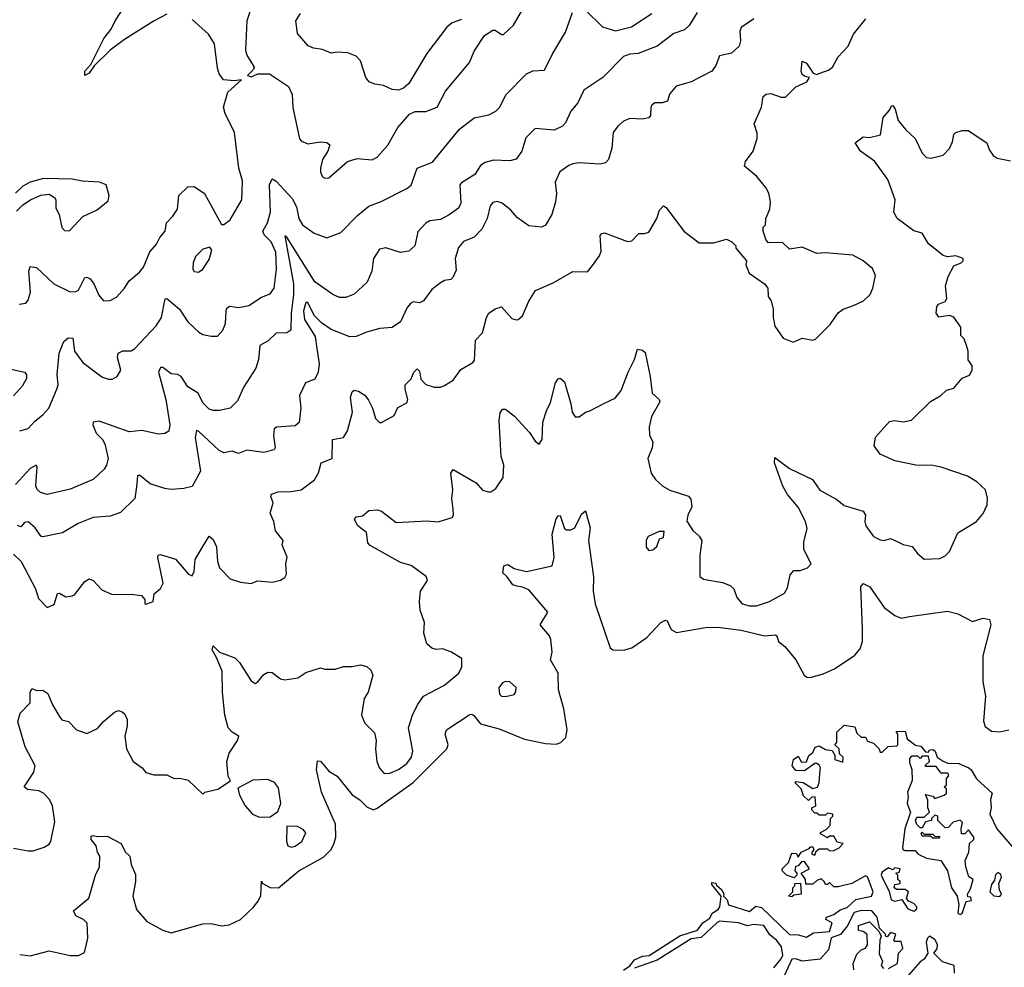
# Model space of a CAD drawing. Extents: x 1603745 to 1745082, y 385868 to 533966.
# Tile 140 of 256: x 1626585 to 1631266, y 445817 to 450320. Entities that reach past the tile are written whole.
import ezdxf

# ---------------------------------------------------------------- set-up
doc = ezdxf.new("R2010")
doc.units = 0

msp = doc.modelspace()

# ---------------------------------------------------------------- linework, layer by layer
at = {"layer": '0CON20XD'}
for points in [[(1627285, 450347.1), (1627225, 450315.5), (1627083.6, 450226.3), (1627014.6, 450175.4), (1626939.5, 450100.5), (1626915, 450066.7), (1626894.6, 450054.6), (1626894.4, 450075), (1626922.5, 450107.5), (1626985, 450230.8), (1627020.4, 450275), (1627039.2, 450315), (1627148.5, 450485)], [(1628035, 449567.1), (1628055, 449568.6), (1628143.1, 449646.9), (1628189.5, 449660.5), (1628260, 449655), (1628285, 449667.5), (1628335, 449724), (1628382.1, 449807.9), (1628438.3, 449871.7), (1628465, 449884), (1628515, 449884.3), (1628570, 449905), (1628609.4, 449980.6), (1628723.6, 450116.4), (1628745, 450171.2), (1628794.5, 450245.5), (1628835, 450271.2), (1628845, 450271.2), (1628875, 450250), (1628885, 450249.2), (1628932.5, 450295), (1629008.9, 450425)], [(1629805.8, 450354.2), (1629767.3, 450292.7), (1629745, 450271.4), (1629695, 450254.5), (1629615.2, 450194.8), (1629525, 450158.9), (1629485, 450156.1), (1629455.7, 450145), (1629357.5, 450045), (1629267.5, 449985), (1629237.5, 449925), (1629204.4, 449885), (1629179.3, 449830.7), (1629165.5, 449814.5), (1629125, 449795.6), (1629035, 449802.5), (1628991.6, 449758.4), (1628972.2, 449695), (1628945, 449657.5), (1628915, 449649.5), (1628836.8, 449653.2), (1628798.2, 449641.8), (1628775, 449627.5), (1628748.5, 449585), (1628684.7, 449545.3), (1628677.9, 449535), (1628682.2, 449447.8), (1628670.8, 449425), (1628627.4, 449392.6), (1628585, 449371.1), (1628535, 449364.4), (1628515, 449353.3), (1628478.3, 449311.7), (1628463.1, 449245), (1628435, 449220), (1628395, 449213.5), (1628325, 449236.2), (1628295, 449229.1), (1628267.1, 449185), (1628258.5, 449125), (1628237.6, 449072.4), (1628175, 449015.6), (1628135, 448999.4), (1628105, 449000.6), (1628073.8, 449015), (1627987.7, 449075), (1627855, 449286.9), (1627845, 449292.5), (1627885.9, 449065), (1627886.6, 449015), (1627874.8, 448925), (1627874.2, 448845), (1627855, 448832.9), (1627805, 448831.4), (1627766.4, 448793.6), (1627727.3, 448772.7), (1627719.6, 448705), (1627707.5, 448665), (1627650.9, 448575), (1627620.9, 448509.1), (1627585.3, 448474.7), (1627535, 448463.1), (1627505, 448462.7), (1627485, 448469.4), (1627455, 448499.2), (1627434.2, 448545), (1627384.3, 448575), (1627352, 448625), (1627335, 448634.3), (1627305, 448636.7), (1627265, 448667.8), (1627255, 448667.8), (1627244.6, 448645), (1627280, 448515), (1627298.9, 448395), (1627293.3, 448365), (1627275, 448354), (1627245, 448350), (1627165, 448367.8), (1627105, 448362.1), (1626962.7, 448412.7), (1626935, 448407.5), (1626932.5, 448395), (1626948.7, 448355), (1626978.5, 448325), (1626989.6, 448305), (1627005.5, 448235), (1626997, 448203), (1626986.9, 448185), (1626935, 448135.6), (1626825, 448089.5), (1626715, 448063.6), (1626683.6, 448073.7), (1626668.1, 448088.1), (1626661.3, 448105), (1626667.8, 448195), (1626663.6, 448203.6), (1626635, 448188.2), (1626565, 448111.5)], [(1626585, 448366.2), (1626625, 448377.5), (1626657.4, 448412.6), (1626695, 448442), (1626723.8, 448475), (1626761.9, 448565), (1626767.3, 448585), (1626763.5, 448635), (1626772.9, 448735), (1626795, 448790.8), (1626815, 448807.8), (1626837.6, 448807.6), (1626845.4, 448745), (1626885, 448690.6), (1626975, 448622.9), (1627005, 448611.4), (1627025, 448612.5), (1627048.8, 448625), (1627065.6, 448654.4), (1627050.5, 448715), (1627053.8, 448736.2), (1627075, 448746.9), (1627115, 448746.9), (1627133, 448757), (1627234.5, 448865), (1627259.5, 448905), (1627276.2, 448993.8), (1627285, 448996), (1627344.7, 448945), (1627385, 448884.4), (1627436, 448835), (1627455, 448824.2), (1627495, 448815.8), (1627525, 448816), (1627551.4, 448845), (1627563.6, 448876.4), (1627566.5, 448935), (1627570, 448950), (1627581.7, 448958.3), (1627626.7, 448953.3), (1627675, 448962.1), (1627735, 449001.8), (1627775, 449017.8), (1627794.6, 449045), (1627806.2, 449133.8), (1627801.9, 449215), (1627779.8, 449265), (1627747.8, 449297.8), (1627740.3, 449315), (1627763.7, 449355), (1627776.8, 449405), (1627772.7, 449535), (1627785, 449564), (1627805, 449553.1), (1627880.9, 449470.8), (1627901.1, 449431.1), (1627911.8, 449375), (1627929.4, 449345), (1627985, 449305.6), (1628045, 449284.4), (1628111.7, 449308.3), (1628190.7, 449389.3), (1628245, 449434.3), (1628303.1, 449456.9), (1628425, 449518.8), (1628445.7, 449534.3), (1628474.3, 449615), (1628547.4, 449642.6), (1628675, 449800), (1628745, 449853.3), (1628815, 449868.6), (1628848, 449885), (1628866.4, 449903.6), (1628898.1, 449965), (1628995, 450062.5), (1629025, 450077.5), (1629079.5, 450080.5), (1629115.5, 450154.5), (1629178.9, 450261.1), (1629212.9, 450355)], [(1627686.1, 450376.1), (1627665.5, 450314.5), (1627658, 450175), (1627665, 450152.5), (1627700, 450095), (1627696.4, 450083.6), (1627667.5, 450055), (1627685, 450048.8), (1627717.3, 450062.7), (1627772.7, 450062.7), (1627862.8, 450002.8), (1627880, 449965), (1627883.1, 449903.1), (1627915, 449754), (1627925, 449742.9), (1627955, 449730.6), (1628015, 449740), (1628045, 449736.2), (1628058.8, 449725), (1628050, 449695), (1628024.5, 449655.5), (1628015.6, 449614.4), (1628015.6, 449595), (1628025, 449574.2), (1628035, 449567.1)], [(1629275, 450366), (1629355.9, 450285.9), (1629417.3, 450267.3), (1629493.1, 450286.9), (1629590.1, 450349.9)], [(1630075, 450324.4), (1630015, 450283.8), (1630008.6, 450265), (1630010.9, 450219.1), (1630005.4, 450194.6), (1629968.5, 450161.5), (1629911.4, 450148.6), (1629895, 450102), (1629875, 450075.8), (1629776.7, 450025), (1629705.5, 450004.5), (1629674.3, 449965.7), (1629665, 449933.8), (1629640, 449925), (1629605, 449924.5), (1629592.2, 449915), (1629585.6, 449905), (1629584.3, 449865.7), (1629575.6, 449854.4), (1629545, 449847.1), (1629485, 449850), (1629455, 449837.9), (1629427.8, 449815), (1629405.6, 449785), (1629399.7, 449710.3), (1629383.6, 449656.4), (1629369.3, 449640.7), (1629345, 449633.8), (1629245, 449640.8), (1629215, 449635.6), (1629195, 449628.1), (1629153, 449597), (1629131.1, 449548.9), (1629136.5, 449495), (1629131.9, 449455), (1629114.3, 449395), (1629085, 449343.8), (1629065, 449334), (1629005, 449341.2), (1628951.7, 449378.3), (1628920, 449415), (1628878.1, 449448.1), (1628855, 449457.1), (1628835, 449451.2), (1628821.6, 449435), (1628807.6, 449375), (1628781.3, 449325), (1628745, 449286.2), (1628694.4, 449265.6), (1628671.5, 449238.5), (1628654.6, 449185), (1628659.3, 449130.7), (1628644, 449095), (1628635, 449086), (1628605, 449080.8), (1628585, 449070), (1628545, 449038), (1628505, 448984), (1628485, 448974), (1628455, 448978.8), (1628445, 448972.5), (1628427.3, 448952.7), (1628395.8, 448885), (1628355, 448856.9), (1628297.8, 448852.2), (1628234, 448836), (1628185, 448814.4), (1628155, 448813.8), (1628065, 448848.1), (1628019.5, 448879.5), (1627984.8, 448914.8), (1627955, 448975.7), (1627945, 448975.7), (1627933.5, 448936.5), (1627939.1, 448895), (1627989.1, 448815), (1627997.7, 448757.7), (1628008, 448685), (1628003.3, 448645), (1627987.4, 448612.6), (1627944, 448595), (1627915.5, 448535), (1627922, 448475), (1627913.6, 448406.4), (1627895, 448390.6), (1627805.8, 448384.2), (1627795, 448376.7), (1627792.1, 448345), (1627800, 448285), (1627794.1, 448275.9), (1627745, 448264.3), (1627665, 448274.4), (1627625, 448258.8), (1627595, 448270), (1627555, 448261.9), (1627532.6, 448272.6), (1627435, 448365.6), (1627425, 448368), (1627419.6, 448335), (1627445.3, 448175), (1627405, 448102), (1627365, 448092), (1627305, 448088), (1627275, 448092), (1627205, 448114.5), (1627154.3, 448155.7), (1627145, 448153.3), (1627139.8, 448100.2), (1627132.3, 448045), (1627065, 447978.1), (1627015, 447961.4), (1626935, 447954.6), (1626863.8, 447926.2), (1626788.2, 447881.8), (1626695, 447862.2), (1626685, 447865.7), (1626659.1, 447905), (1626625, 447934.6), (1626608.6, 447931.4), (1626590, 447910), (1626575, 447916.7)], [(1626582.3, 448967.7), (1626613.6, 448973.6), (1626625, 448986.7), (1626637.1, 449025), (1626628.1, 449125), (1626635, 449148), (1626665, 449143.1), (1626748.1, 449065), (1626825, 449027.8), (1626852.1, 449027.9), (1626865, 449034.2), (1626895, 449094.4), (1626905, 449097.1), (1626919.4, 449089.4), (1626937.2, 449065), (1626960.7, 449010.7), (1626983.8, 448985), (1627015, 448985.6), (1627045, 449002.2), (1627083.5, 449045), (1627105, 449079.2), (1627155, 449120), (1627173.3, 449145), (1627203.2, 449216.8), (1627235, 449252.9), (1627250.6, 449285), (1627276, 449315), (1627282.5, 449355), (1627313.4, 449386.6), (1627335, 449420), (1627342, 449485), (1627385, 449526), (1627415, 449527.5), (1627464.2, 449495), (1627545, 449347.5), (1627555, 449347.5), (1627585, 449368.8), (1627640.6, 449465), (1627644.6, 449554.6), (1627627.5, 449615), (1627606.5, 449785), (1627561.4, 449875), (1627554, 449905), (1627574.3, 449975.7), (1627640, 450035), (1627605, 450030), (1627554, 450034), (1627533, 450063), (1627525, 450090), (1627511.4, 450205), (1627481.9, 450251.9), (1627405, 450320.8)], [(1628685, 450322), (1628641.2, 450305), (1628616, 450285), (1628520.2, 450159.8), (1628435, 450016.7), (1628410, 449995), (1628385, 449985.8), (1628355, 449988), (1628315, 450007.1), (1628273.3, 450013.3), (1628246.7, 450025), (1628230, 450045), (1628205.6, 450125.6), (1628185, 450147.5), (1628145, 450162.5), (1628095, 450166.2), (1628065, 450161.2), (1628025, 450178), (1627982.5, 450185), (1627956.2, 450196.2), (1627906.2, 450255), (1627898, 450315), (1627920.7, 450349.3)], [(1630547.9, 448962.1), (1630595.7, 448984.3), (1630628, 449015), (1630640.8, 449045), (1630652.5, 449105), (1630638.3, 449138.3), (1630595, 449173.8), (1630545, 449201.2), (1630415, 449212), (1630375, 449208.8), (1630305, 449238.8), (1630245, 449230), (1630211.7, 449261.7), (1630145, 449260), (1630133, 449273), (1630120, 449315), (1630120, 449335), (1630130, 449345), (1630132.5, 449375), (1630150.7, 449419.3), (1630153.8, 449455), (1630145.8, 449495.8), (1630132.3, 449522.3), (1630088.8, 449575), (1630031.2, 449625), (1630035, 449646.2), (1630072.5, 449695), (1630090, 449755), (1630090.9, 449780.9), (1630076.7, 449825), (1630112, 449905), (1630118.8, 449955), (1630133.4, 449966.6), (1630155, 449969.4), (1630205, 449951.4), (1630225, 449951.4), (1630275, 450001.1), (1630327.5, 450025), (1630340, 450045), (1630315, 450051.2), (1630305, 450060), (1630300.5, 450075), (1630305, 450122.5), (1630325, 450113.3), (1630356.4, 450066.4), (1630375, 450060), (1630401.7, 450071.7), (1630429.5, 450080.5), (1630448.8, 450095), (1630475.7, 450144.3), (1630523.8, 450195), (1630547.9, 450252.1), (1630607.8, 450325)], [(1628452.2, 447015), (1628475.6, 447064.4), (1628503.9, 447106.1), (1628605, 447157.5), (1628672.5, 447215), (1628687.5, 447245), (1628687.5, 447285), (1628635, 447316.7), (1628595, 447330), (1628565, 447327.5), (1628545, 447333.3), (1628520, 447355), (1628506.7, 447405), (1628510, 447455), (1628488.8, 447515), (1628486, 447555), (1628490, 447605), (1628523.8, 447655), (1628518, 447675), (1628446.3, 447726.3), (1628395, 447740.4), (1628251.5, 447821.5), (1628240.6, 447835), (1628233.3, 447883.3), (1628191.9, 447915), (1628176.7, 447945), (1628185, 447957.5), (1628215, 447963.3), (1628245, 447988), (1628285, 447991.2), (1628305, 447984), (1628375, 447931.1), (1628520.5, 447939.5), (1628575, 447933.3), (1628641.2, 447955), (1628647.1, 447965), (1628645.5, 447994.5), (1628639.4, 448045), (1628644.5, 448085.5), (1628634.5, 448165), (1628645, 448182), (1628755, 448120), (1628785, 448084.2), (1628813.6, 448076.4), (1628825, 448076.2), (1628848.3, 448091.7), (1628884, 448145), (1628887.1, 448202.9), (1628874.5, 448245), (1628864.7, 448415), (1628868.3, 448451.7), (1628880.3, 448469.7), (1628895, 448469.2), (1628936.6, 448436.6), (1629008.3, 448358.3), (1629035, 448316.7), (1629055, 448303.3), (1629068, 448325), (1629072.2, 448407.8), (1629088.6, 448461.4), (1629108.5, 448501.5), (1629131.9, 448595), (1629145, 448613.3), (1629155, 448616.7), (1629175, 448600), (1629205.7, 448495), (1629210.8, 448455), (1629225, 448433.8), (1629245, 448433.8), (1629274.4, 448455.6), (1629295, 448460.8), (1629365, 448498.6), (1629415, 448521.4), (1629445, 448557.5), (1629477.5, 448645), (1629508, 448705), (1629522.5, 448755), (1629545, 448750), (1629558.9, 448738.9), (1629582.7, 448625), (1629592.2, 448545), (1629625.6, 448515.6), (1629628.6, 448505), (1629588.9, 448435), (1629578.1, 448385), (1629579.2, 448345), (1629594.1, 448314.1), (1629591.4, 448285), (1629571.2, 448235), (1629586.7, 448165), (1629606.7, 448135), (1629643, 448103), (1629675, 448084.2), (1629765, 448056), (1629775, 448042.5), (1629780, 448005), (1629761.2, 447965), (1629757, 447937), (1629785, 447893.3), (1629815.7, 447865.7), (1629827.5, 447845), (1629817.5, 447775), (1629818, 447675), (1629835, 447661.9), (1629925.5, 447645.5), (1629962.1, 447632.1), (1629980, 447615), (1629994.3, 447574.3), (1630018.8, 447545), (1630055, 447534.6), (1630087.5, 447535), (1630150, 447555), (1630220, 447595), (1630235, 447620), (1630248.3, 447681.7), (1630265, 447702.5), (1630295, 447703.3), (1630330, 447715), (1630346.7, 447735), (1630312.7, 447802.7), (1630312.7, 447837.3), (1630328.1, 447901.9), (1630321.1, 447935), (1630285, 448004.2), (1630234.6, 448064.6), (1630213.3, 448103.3), (1630172.9, 448215), (1630175, 448240), (1630245, 448187.1), (1630354, 448135), (1630389.4, 448085), (1630469.7, 448039.7), (1630505, 448011.4), (1630595, 447984.4), (1630606.4, 447966.4), (1630601.9, 447935), (1630607.5, 447915), (1630643.8, 447865), (1630675, 447848), (1630695, 447846), (1630725, 447854.2), (1630759.4, 447839.4), (1630785, 447825.8), (1630827.3, 447817.3), (1630853, 447783), (1630885, 447756.7), (1630959.5, 447760.5), (1630985, 447772.5), (1631005, 447792.5), (1631045, 447882.5), (1631133.3, 447935), (1631165, 447973.3), (1631184, 448015), (1631185.9, 448045.9), (1631175.8, 448085.8), (1631134.3, 448124.3), (1631090.3, 448150.3), (1630965, 448194.2), (1630925, 448202), (1630845, 448204), (1630745, 448224), (1630675.9, 448255.9), (1630646.7, 448295), (1630653.9, 448336.1), (1630719.3, 448410.7), (1630743.6, 448416.4), (1630785, 448408.8), (1630825, 448416.7), (1630915, 448506.2), (1630963.3, 448535), (1630990, 448560), (1631025, 448570), (1631065, 448616.7), (1631099.3, 448630.7), (1631112.5, 448655), (1631112.5, 448675), (1631093.9, 448703.9), (1631093.8, 448745), (1631087.3, 448767.3), (1631075, 448803.3), (1631059.2, 448819.2), (1631058.7, 448858.7), (1631026.3, 448906.3), (1631004.3, 448914.3), (1630955, 448906.2), (1630942.4, 448925), (1630944.6, 448955), (1630952.3, 448967.7), (1630985, 448981.4), (1630993.1, 448995), (1630986.7, 449055), (1630999.3, 449100.7), (1631025, 449150), (1631060, 449165), (1631070, 449175), (1631070, 449185), (1631035, 449198.8), (1630995, 449193.3), (1630975, 449200), (1630905.3, 449255.3), (1630875, 449306.2), (1630835, 449316.7), (1630755.7, 449375), (1630740.8, 449405), (1630746.1, 449465), (1630711.6, 449561.6), (1630647.7, 449647.7), (1630582, 449695), (1630556.7, 449735), (1630595, 449763.3), (1630625, 449760), (1630676.4, 449773.6), (1630690, 449855), (1630720.3, 449889.7), (1630729.3, 449910.7), (1630735, 449913.3), (1630747.5, 449895), (1630761.7, 449841.7), (1630797.1, 449797.1), (1630841.8, 449755), (1630875, 449686.7), (1630896.1, 449666.1), (1630918.3, 449661.7), (1630975, 449676.7), (1631005, 449707.5), (1631019.7, 449740.3), (1631025.8, 449775), (1631035, 449784.2), (1631065, 449793.6), (1631093.2, 449793.2), (1631182.5, 449735), (1631195, 449700), (1631213.3, 449675), (1631232.1, 449662.1), (1631295, 449648.9)], [(1626569.4, 449410.6), (1626599.5, 449440.5), (1626636.5, 449463.5), (1626685, 449487.1), (1626725, 449491.9), (1626751.2, 449475), (1626756.2, 449465), (1626757.5, 449425), (1626772.9, 449395), (1626785, 449332.5), (1626798.3, 449318.3), (1626822.3, 449317.7), (1626885, 449385.8), (1626952.6, 449417.4), (1627005, 449460), (1627011.2, 449485), (1626996.7, 449535), (1626965, 449548), (1626883, 449553), (1626835, 449562.9), (1626697.5, 449565), (1626635, 449548.8), (1626600.5, 449529.5), (1626565, 449496.7)], [(1626555, 447780), (1626591.5, 447745), (1626659.6, 447615), (1626675, 447570), (1626715, 447526.2), (1626748.8, 447541.2), (1626765, 447593.8), (1626775, 447595.8), (1626805, 447577.1), (1626835, 447582.5), (1626845, 447587.5), (1626895, 447650.8), (1626915, 447662.5), (1626935, 447656), (1626975, 447610.8), (1627025, 447589.2), (1627115, 447590), (1627163.6, 447583.6), (1627180, 447565), (1627180, 447545), (1627185, 447542.5), (1627220, 447555), (1627225, 447592.5), (1627255, 447616.7), (1627267.8, 447642.2), (1627241.8, 447765), (1627243.9, 447776.1), (1627255, 447778.2), (1627325, 447756.7), (1627388, 447685), (1627405, 447678), (1627415, 447697.5), (1627420, 447755), (1627455, 447816.7), (1627485, 447866), (1627505, 447850), (1627521.1, 447815), (1627525.6, 447745), (1627535.5, 447715.5), (1627585, 447663.8), (1627635, 447648), (1627685, 447641.2), (1627715, 447653.3), (1627787, 447647), (1627825, 447656.7), (1627845, 447670), (1627853.3, 447685), (1627850, 447735), (1627856, 447766), (1627832.5, 447825), (1627837.5, 447845), (1627800.5, 447890.5), (1627792.5, 447935), (1627776, 447975), (1627790, 448025), (1627779.4, 448055), (1627782, 448065), (1627813.9, 448076.1), (1627875, 448077.5), (1627923.8, 448086.2), (1627986.3, 448133.7), (1628005, 448166.7), (1628018.6, 448215), (1628070, 448235), (1628072.5, 448325), (1628124.7, 448335.3), (1628142.7, 448367.2), (1628167.3, 448455), (1628158, 448525), (1628165, 448552.5), (1628175, 448560), (1628195, 448555.6), (1628225.8, 448535.8), (1628242.9, 448512.9), (1628262.9, 448475), (1628275.8, 448425.8), (1628295, 448406.7), (1628305, 448406.7), (1628365, 448440), (1628383, 448477), (1628425, 448500), (1628430, 448515), (1628417.1, 448565), (1628418, 448585), (1628446.7, 448613.3), (1628458.5, 448645), (1628475, 448661.4), (1628485, 448650), (1628492.3, 448612.3), (1628515, 448587.1), (1628555, 448574.2), (1628585, 448573.8), (1628605, 448581.2), (1628645, 448606.7), (1628681.7, 448658.3), (1628738.5, 448691.5), (1628747.4, 448702.6), (1628752.5, 448797.5), (1628785, 448832), (1628803.9, 448905), (1628814.9, 448925.1), (1628845, 448945.6), (1628876, 448956), (1628925, 448900.8), (1628945, 448893.3), (1628953.9, 448896.1), (1628975, 448912.5), (1629005, 448983.3), (1629037, 449033), (1629120.3, 449069.7), (1629215, 449124), (1629285, 449122.5), (1629308.3, 449151.7), (1629341.2, 449198.8), (1629349.1, 449220.9), (1629344.6, 449295), (1629352, 449305), (1629365, 449306.7), (1629475, 449265.8), (1629495, 449268.8), (1629527.5, 449305), (1629555, 449303.8), (1629575, 449310), (1629614.2, 449375), (1629625.7, 449415), (1629645, 449435.8), (1629658.6, 449428.6), (1629742.5, 449315), (1629815, 449260), (1629885, 449260), (1629945, 449276.7), (1629970, 449265), (1629990, 449245), (1629990, 449235), (1630040, 449175), (1630037.5, 449155), (1630053.3, 449115), (1630125.8, 449065.8), (1630141.2, 449045), (1630142.5, 449005), (1630157.5, 448985), (1630167.5, 448945), (1630166.7, 448905), (1630174.2, 448864.2), (1630215, 448806.7), (1630262.5, 448787.5), (1630303.9, 448806.1), (1630355, 448798), (1630367.7, 448802.3), (1630437.5, 448872.5), (1630475, 448928), (1630500, 448945), (1630547.9, 448962.1)], [(1627435, 449121.2), (1627456, 449135), (1627485, 449180), (1627498.8, 449225), (1627489.5, 449239.5), (1627455, 449230), (1627421.4, 449195), (1627410, 449165), (1627408.8, 449135), (1627415, 449124), (1627435, 449121.2)], [(1626545, 448659.4), (1626607.5, 448645), (1626616.7, 448635), (1626618, 448615), (1626599.1, 448580.9), (1626555, 448533.3)], [(1626585, 445877.5), (1626635, 445871.4), (1626725, 445895.7), (1626825, 445873.1), (1626865, 445872.5), (1626892.5, 445887.5), (1626902.9, 445927.1), (1626908.6, 445955), (1626906.2, 446026.2), (1626888.8, 446045), (1626851.9, 446061.9), (1626841.1, 446085), (1626914.3, 446145), (1626945.6, 446255), (1626964, 446295), (1626966.2, 446345), (1626954.3, 446365), (1626948.8, 446395), (1626924.5, 446425), (1626925, 446440), (1626935, 446443.8), (1626955, 446438), (1627000.5, 446440.5), (1627068, 446405), (1627085.7, 446365.7), (1627109.2, 446345), (1627115.5, 446305.5), (1627135, 446257.5), (1627135.6, 446225), (1627122.2, 446155), (1627141.1, 446091.1), (1627189.2, 446035), (1627265, 445993.3), (1627305, 445980.5), (1627455, 446024.4), (1627494.5, 446025.5), (1627545, 446014.6), (1627580.2, 446019.7), (1627635.2, 446044.8), (1627695, 446100.9), (1627719, 446131), (1627731.2, 446158.8), (1627734.1, 446225.9), (1627737, 446217), (1627775, 446197.1), (1627815, 446195.4), (1627912.1, 446275), (1628029.7, 446340.3), (1628063.5, 446375), (1628077.9, 446402.1), (1628088.1, 446435), (1628086.9, 446496.9), (1628019.8, 446649.8), (1627996.2, 446755), (1628001.2, 446798.8), (1628015, 446797.1), (1628055, 446748.8), (1628095, 446726.2), (1628166.1, 446636.1), (1628202.5, 446612.5), (1628235, 446579.5), (1628265, 446565.3), (1628285, 446573.3), (1628455, 446694.8), (1628499.6, 446740.4), (1628615.4, 446855), (1628622.5, 446875), (1628607.5, 446925), (1628614.1, 446945.9), (1628725, 447018.5), (1628735, 447020.6), (1628743.9, 447013.9), (1628775, 446974.7), (1628865, 446951.1), (1628985, 446900.8), (1629085, 446880), (1629135, 446878.1), (1629156.7, 446885), (1629181.2, 446908.8), (1629188, 446945), (1629172.5, 447045), (1629146.5, 447135), (1629144.3, 447214.3), (1629107.6, 447277.6), (1629115.6, 447315), (1629110, 447375), (1629103, 447393), (1629060, 447445), (1629095.8, 447505), (1629005, 447610.8), (1628975, 447624.3), (1628948.1, 447628.1), (1628928.8, 447635), (1628901.2, 447675), (1628882, 447692), (1628885.8, 447725), (1628905, 447731.8), (1628935, 447711.8), (1628995, 447698), (1629115.8, 447724.2), (1629125.8, 447765), (1629115.8, 447875.8), (1629135, 447948), (1629145, 447962), (1629155, 447964), (1629175, 447901.9), (1629185, 447895.7), (1629205, 447896.2), (1629224, 447906), (1629255, 447970), (1629275, 447986.7), (1629296.2, 447905), (1629288.8, 447845), (1629312.6, 447672.6), (1629311.8, 447605), (1629320.3, 447545), (1629391.2, 447335), (1629405, 447326), (1629455, 447324.2), (1629495, 447334.5), (1629566.1, 447383.9), (1629632.2, 447455), (1629655, 447466.9), (1629663.1, 447463.1), (1629682.7, 447422.7), (1629707.7, 447407.7), (1629845, 447431.6), (1629903.3, 447433.3), (1630015, 447419.6), (1630125, 447392.5), (1630177.3, 447397.3), (1630185, 447392.5), (1630192.5, 447365), (1630222.2, 447342.2), (1630275, 447278), (1630314.4, 447205), (1630326.4, 447196.4), (1630344.6, 447194.6), (1630405, 447211.8), (1630457.8, 447235), (1630555, 447301.2), (1630580.1, 447329.9), (1630590.8, 447365), (1630592.2, 447425), (1630584.2, 447625), (1630595, 447641.2), (1630626, 447625), (1630695, 447527.5), (1630745, 447488.5), (1630775, 447475.6), (1630815, 447484.5), (1630995, 447509.5), (1631045, 447496.4), (1631115, 447460.4), (1631165, 447476.1), (1631195, 447470.6), (1631201.5, 447445), (1631163.4, 447296.6), (1631163.8, 447175), (1631176.8, 447105), (1631167.4, 446987.4), (1631175, 446961.2), (1631205, 446938.6), (1631244.4, 446935.6), (1631286.7, 446945)], [(1629575, 447797.5), (1629595, 447801.2), (1629613.6, 447816.4), (1629627, 447853), (1629645, 447860), (1629648.3, 447888.3), (1629625, 447887.5), (1629572.5, 447865), (1629563.6, 447846.4), (1629563.6, 447813.6), (1629575, 447797.5)], [(1626555, 446383.8), (1626625, 446370), (1626648.8, 446371.2), (1626701.7, 446388.3), (1626725, 446402.5), (1626733.8, 446415), (1626752.3, 446507.7), (1626740.8, 446585), (1626727.5, 446615), (1626698, 446645), (1626675.3, 446655.3), (1626621.9, 446661.9), (1626607.1, 446675), (1626652.2, 446745), (1626658.8, 446775), (1626611.1, 446865), (1626576.1, 446983.9), (1626586.7, 447025), (1626635.4, 447074.6), (1626635.5, 447124.5), (1626645, 447142.5), (1626665, 447132.5), (1626695, 447133.8), (1626718.9, 447118.9), (1626741.1, 447065), (1626775.6, 447005.6), (1626785, 446993.8), (1626816.7, 446985), (1626855.8, 446945.8), (1626905, 446928), (1626955, 446951.4), (1626984, 446986), (1627035, 447028.8), (1627055, 447036.7), (1627071.7, 447031.7), (1627085, 447020), (1627095.5, 446995), (1627095.4, 446964.6), (1627084.5, 446915), (1627093.3, 446855), (1627124.2, 446795), (1627166.7, 446765), (1627185, 446743.3), (1627222.3, 446732.3), (1627285, 446732.5), (1627320, 446715), (1627346.1, 446716.1), (1627385.9, 446705.9), (1627455, 446640), (1627465, 446650), (1627526.4, 446663.6), (1627587.5, 446702.5), (1627576.7, 446725), (1627570, 446795), (1627581.4, 446835), (1627621.2, 446895), (1627626.2, 446915), (1627594.4, 446934.4), (1627575.7, 446955.7), (1627560, 447015), (1627548.8, 447125), (1627547.5, 447225), (1627520, 447290), (1627500.4, 447325), (1627505, 447344.2), (1627534.5, 447314.5), (1627608, 447288), (1627629.4, 447265), (1627685, 447178.8), (1627705, 447166.2), (1627717, 447173), (1627745, 447208.8), (1627765, 447220), (1627785, 447217.5), (1627825, 447188), (1627845, 447182.5), (1627907.8, 447192.2), (1627945, 447217.5), (1628015, 447240), (1628036.1, 447233.9), (1628085, 447234), (1628125, 447246), (1628165, 447245.8), (1628205, 447253.8), (1628235, 447246.2), (1628255, 447228.8), (1628264, 447205), (1628241.2, 447125), (1628223.3, 447095), (1628210, 447015), (1628225, 446976.7), (1628271.7, 446931.7), (1628279.2, 446895), (1628275.8, 446855), (1628283.1, 446795), (1628295, 446763.8), (1628318.1, 446738.1), (1628345, 446740), (1628385, 446757.1), (1628425.5, 446785), (1628446.8, 446815), (1628453.6, 446845), (1628433.1, 446955), (1628452.2, 447015)], [(1628895, 447104.2), (1628935, 447114.2), (1628944.1, 447125.9), (1628945, 447146.7), (1628915, 447174.2), (1628895, 447175.7), (1628880.3, 447169.7), (1628862.5, 447145), (1628866.2, 447115), (1628875, 447106.2), (1628895, 447104.2)], [(1630390, 446755), (1630392.5, 446765), (1630385, 446777.5), (1630375, 446786.2), (1630365, 446786.2), (1630315, 446750), (1630275, 446752), (1630257.5, 446775), (1630263.3, 446805), (1630285, 446820), (1630301.2, 446791.2), (1630325, 446793.3), (1630336.4, 446823.6), (1630355, 446837.5), (1630367, 446863), (1630385, 446870), (1630415, 446852), (1630447.5, 446847.5), (1630460, 446825), (1630460, 446805), (1630498.3, 446791.7), (1630500, 446815), (1630481.7, 446831.7), (1630480, 446855), (1630460, 446875), (1630470, 446885), (1630470, 446935), (1630505, 446967.5), (1630555, 446960), (1630565, 446930), (1630585, 446910), (1630605, 446910), (1630615, 446892.5), (1630643, 446883), (1630670, 446855), (1630675, 446840), (1630685, 446840), (1630713, 446867), (1630755, 446870), (1630760, 446875), (1630760, 446925), (1630751.7, 446938.3), (1630795, 446940), (1630803.6, 446903.6), (1630843, 446873), (1630868.3, 446868.3), (1630891.7, 446841.7), (1630905, 446840), (1630910, 446850), (1630925, 446852.5), (1630936.7, 446845), (1630946.2, 446816.2), (1630975, 446796.7), (1630997, 446787), (1631050, 446785), (1631097.5, 446765), (1631107.5, 446755), (1631133.3, 446713.3), (1631207.5, 446645), (1631200, 446615), (1631202.5, 446575), (1631196.7, 446545), (1631230, 446475), (1631311.5, 446381.5)], [(1631055, 446067.5), (1631065, 446072.5), (1631085, 446130), (1631110, 446135), (1631105, 446150), (1631091.7, 446151.7), (1631090, 446165), (1631105, 446190), (1631117.5, 446235), (1631097.5, 446247.5), (1631082.5, 446295), (1631080, 446325), (1631097.5, 446365), (1631100, 446405), (1631120, 446425), (1631120, 446435), (1631095, 446470), (1631078.3, 446451.7), (1631061.7, 446451.7), (1631060, 446475), (1631067.5, 446505), (1631055, 446516.7), (1631023, 446507), (1630998.3, 446481.7), (1630985, 446480), (1630950, 446515), (1630950, 446535), (1630935, 446540), (1630920, 446525), (1630920, 446515), (1630891.7, 446508.3), (1630875, 446480), (1630865, 446480), (1630850, 446495), (1630843.3, 446515), (1630850, 446530), (1630885, 446530), (1630910, 446555), (1630902.5, 446575), (1630901.7, 446611.7), (1630891.7, 446638.3), (1630925, 446630), (1630935, 446620), (1630980, 446635), (1630990, 446645), (1630990, 446665), (1630980, 446675), (1630990, 446685), (1630990, 446715), (1631000, 446725), (1631000, 446735), (1630995, 446740), (1630965, 446740), (1630941.7, 446771.7), (1630891.7, 446771.7), (1630891.7, 446778.3), (1630910, 446795), (1630905, 446820), (1630875, 446820), (1630865, 446810), (1630855, 446820), (1630825, 446820), (1630815, 446810), (1630815, 446790), (1630826.7, 446756.7), (1630827.5, 446705), (1630805, 446650), (1630808.8, 446625), (1630803.9, 446596.1), (1630820, 446555), (1630793.3, 446475), (1630780.8, 446385), (1630784.6, 446374.6), (1630795, 446371.4), (1630842.5, 446372.5), (1630856.7, 446355), (1630896.2, 446335), (1630964, 446324), (1630995.6, 446275.6), (1631014.3, 446195), (1631042, 446155), (1631048.8, 446115), (1631044.2, 446075), (1631055, 446067.5)], [(1629455.9, 445804.1), (1629485.6, 445824.4), (1629507, 445853), (1629545, 445870), (1629576.9, 445873.1), (1629723.8, 445966.2), (1629806.6, 445993.4), (1629832, 446028), (1629865, 446050), (1629876.2, 446073.8), (1629905, 446091.2), (1629913.3, 446105), (1629920, 446155), (1629875, 446210), (1629875, 446220), (1629895, 446217.5), (1629897.5, 446207.5), (1629923.3, 446185), (1629932.5, 446165), (1629930, 446155), (1629948.3, 446138.3), (1629955, 446113.3), (1630055, 446082.2), (1630085, 446108), (1630111.5, 446101.5), (1630245, 445973.3), (1630285, 445971.4), (1630325, 445960.8), (1630359.3, 445980.7), (1630435, 445986.7), (1630447.7, 446027.7), (1630417.5, 446045), (1630420, 446055), (1630455, 446068.8), (1630485, 446090.8), (1630519.2, 446100.8), (1630560.2, 446139.8), (1630633.8, 446155), (1630642.9, 446175), (1630615, 446247.5), (1630605, 446252.5), (1630540, 446215), (1630475, 446200), (1630455, 446200), (1630435, 446220), (1630425, 446210), (1630415, 446210), (1630410, 446225), (1630395, 446237.5), (1630375, 446230), (1630355, 446212.5), (1630322.5, 446212.5), (1630320, 446235), (1630300, 446265), (1630340, 446285), (1630315, 446320), (1630301.7, 446318.3), (1630285, 446300), (1630273.3, 446296.7), (1630270, 446275), (1630280, 446265), (1630280, 446255), (1630267, 446243), (1630230, 446255), (1630210, 446275), (1630210, 446285), (1630240, 446315), (1630255, 446360), (1630278.3, 446358.3), (1630285, 446340), (1630300, 446365), (1630338.3, 446381.7), (1630345, 446390), (1630355, 446390), (1630360, 446375), (1630350, 446365), (1630350, 446355), (1630365, 446350), (1630371.7, 446368.3), (1630385, 446380), (1630425, 446380), (1630435, 446370), (1630455, 446372.5), (1630480, 446385), (1630500, 446405), (1630471.7, 446411.7), (1630455, 446440), (1630435, 446440), (1630425, 446432.5), (1630391.7, 446451.7), (1630391.7, 446458.3), (1630418.3, 446471.7), (1630438.3, 446491.7), (1630440, 446525), (1630450, 446535), (1630450, 446545), (1630425, 446550), (1630415, 446540), (1630385, 446540), (1630375, 446550), (1630365, 446550), (1630350, 446565), (1630350, 446575), (1630370, 446585), (1630366.7, 446626.7), (1630350, 446625), (1630335, 446610), (1630311.2, 446631.2), (1630300, 446665), (1630270, 446695), (1630275, 446700), (1630310, 446695), (1630355, 446667.5), (1630377, 446673), (1630386.1, 446693.9), (1630390, 446755)], [(1627725, 446530), (1627775, 446532), (1627811.7, 446558.3), (1627825.8, 446595), (1627815, 446670), (1627796.7, 446695), (1627765, 446708.8), (1627694.1, 446705.9), (1627621.7, 446668.3), (1627630, 446635), (1627656.2, 446585), (1627691.2, 446545), (1627725, 446530)], [(1627875, 446387.5), (1627895, 446392.1), (1627926.4, 446415), (1627946, 446456), (1627932.4, 446472.4), (1627905, 446486), (1627855, 446487.5), (1627853.9, 446416.1), (1627860, 446395), (1627875, 446387.5)], [(1630955, 446430), (1630925, 446430), (1630915, 446440), (1630875, 446440), (1630870, 446455), (1630875, 446460), (1630885, 446450), (1630925, 446450), (1630935, 446440), (1630958.3, 446438.3), (1630955, 446430)], [(1630835, 446083.8), (1630850, 446095), (1630850, 446105), (1630835, 446120), (1630810.7, 446130.7), (1630800, 446145), (1630810, 446175), (1630795, 446187.5), (1630755, 446187.5), (1630742.5, 446195), (1630745, 446210), (1630770, 446215), (1630770, 446225), (1630760, 446235), (1630760, 446255), (1630750, 446265), (1630765, 446270), (1630770, 446285), (1630745, 446290), (1630735, 446280), (1630715, 446290), (1630685, 446270), (1630680, 446255), (1630717.7, 446177.7), (1630727, 446137), (1630745, 446131.2), (1630778.8, 446138.8), (1630806.7, 446095), (1630835, 446083.8)], [(1631245, 446153.8), (1631252.5, 446165), (1631242.5, 446185), (1631240, 446215), (1631252.5, 446245), (1631248.3, 446258.3), (1631235, 446267.5), (1631224.1, 446255.9), (1631218.8, 446231.2), (1631205, 446210), (1631196.7, 446175), (1631215, 446156.2), (1631245, 446153.8)], [(1630255, 446152.5), (1630240, 446155), (1630260, 446175), (1630260, 446195), (1630270, 446205), (1630270, 446215), (1630297.5, 446217.5), (1630300, 446165), (1630265, 446160), (1630255, 446152.5)], [(1630715, 445812), (1630757.5, 445835), (1630762.5, 445885), (1630783, 445907), (1630775, 445940), (1630745, 445940), (1630740, 445945), (1630750, 445975), (1630725, 445982.5), (1630708.3, 445961.7), (1630700, 445965), (1630700, 445975), (1630672.5, 446002.5), (1630661.2, 446055), (1630636.2, 446085), (1630585, 446087.1), (1630552.3, 446077.7), (1630517.9, 446012.1), (1630487.5, 445972.5), (1630443.1, 445956.9), (1630429.5, 445900.5), (1630390, 445855), (1630305, 445846.7), (1630275, 445858), (1630255, 445856.2), (1630220.7, 445779.3)], [(1630170, 445815), (1630205, 445856.7), (1630212, 445875), (1630205.8, 445915), (1630185, 445944.2), (1630151.7, 445971.7), (1630122.5, 446015), (1630075, 446020), (1630044.2, 446014.2), (1630002.2, 446027.8), (1629913.5, 446036.5), (1629899.8, 446030.2), (1629825, 445959.5), (1629777.4, 445952.6), (1629615, 445851.2), (1629507.5, 445812.5)], [(1630550, 445805), (1630546.7, 445835), (1630565, 445880), (1630585, 445900), (1630605, 445907.5), (1630615.9, 445924.1), (1630613.6, 445973.6), (1630595, 445987.5), (1630571.7, 445991.7), (1630572.5, 446015), (1630625, 446032.5), (1630668.3, 445988.3), (1630680, 445965), (1630673.8, 445946.2), (1630670.5, 445880.5), (1630686.4, 445846.4), (1630680, 445825), (1630692, 445812)], [(1631028.8, 445788.8), (1631026.4, 445826.4), (1630972.5, 445842.5), (1630930, 445885), (1630945.6, 445904.4), (1630947.5, 445925), (1630935, 445950), (1630910, 445965), (1630900, 445955), (1630894.2, 445935.8), (1630902.5, 445885), (1630883.9, 445856.1), (1630865, 445843.8), (1630809.7, 445780.3)]]:
    msp.add_lwpolyline(points, dxfattribs=at)

doc.saveas('drawing.dxf')
